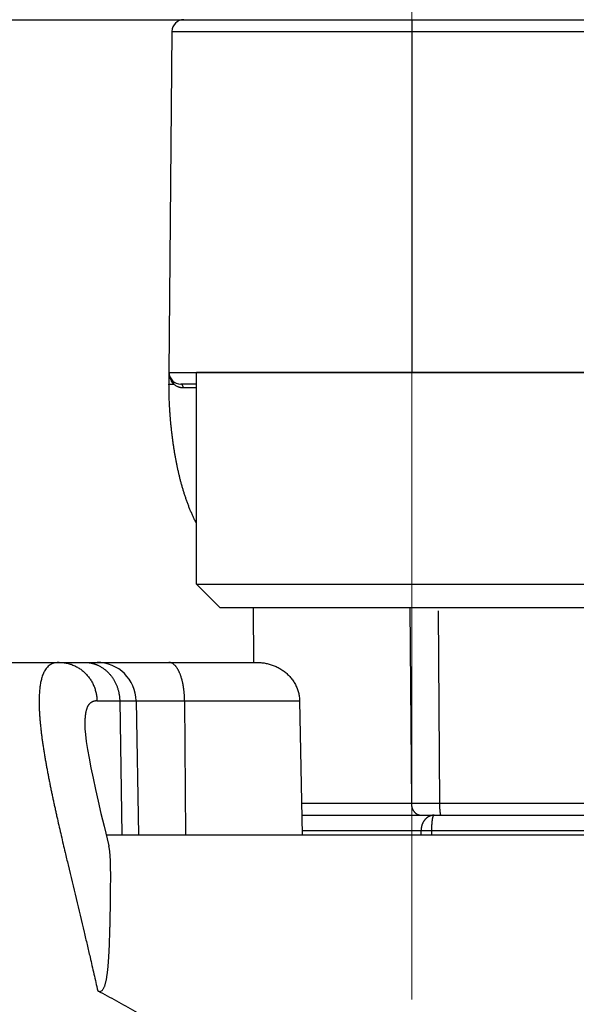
# Model space of a CAD drawing. Header units: millimetres. Extents: x 0 to 1300, y 0 to 891.
# Tile 83 of 127: x 363 to 370, y 456 to 469. Entities that reach past the tile are written whole.
import ezdxf

# ---------------------------------------------------------------- set-up
doc = ezdxf.new("R2010")
doc.units = ezdxf.units.MM
doc.header["$LTSCALE"] = 0.545669
doc.linetypes.add('CENTER', pattern=[50.8, 31.75, -6.35, 6.35, -6.35])
doc.layers.add('NoLayerName_001', color=7, linetype='Continuous')
doc.styles.get("Standard").update_dxf_attribs({"font": 'txt', "bigfont": 'extfont2'})
doc.dimstyles.get("Standard").update_dxf_attribs({"dimtxt": 2.5, "dimasz": 2.5, "dimexe": 1, "dimexo": 1, "dimtad": 1, "dimdec": 3, "dimzin": 0, "dimdsep": 46, "dimtxsty": 'Standard', "dimcen": 2.5, "dimadec": 3, "dimazin": 0, "dimtfac": 0.75, "dimtdec": 3, "dimtmove": 0, "dimatfit": 3, "dimfxl": 1, "dimarcsym": 0})

# ---------------------------------------------------------------- blocks, each defined once
blk = doc.blocks.new('_OPEN30')
at = {"color": 0, "linetype": 'ByBlock', "lineweight": -2}
for p, q in [((-1, 0.267949), (0, 0)), ((0, 0), (-1, -0.267949)), ((0, 0), (-1, 0))]:
    blk.add_line(p, q, dxfattribs=at)
blk = doc.blocks.new('*D30')
at = {"layer": 'Defpoints', "color": 0}
for p in [(337.5, 522.5), (510, 495), (337.5, 368.708)]:
    blk.add_point(p, dxfattribs=at)
at = {"layer": 'NoLayerName_001', "color": 0, "linetype": 'Continuous', "lineweight": 13}
for p, q in [((337.5, 519.5), (337.5, 365.708)), ((510, 492), (510, 365.708)), ((505.5, 368.708), (342, 368.708))]:
    blk.add_line(p, q, dxfattribs=at)
at = {"layer": 'NoLayerName_001', "color": 0, "lineweight": 13, "xscale": 4.5, "yscale": 4.5, "zscale": 4.5, "rotation": 180}
blk.add_blockref('_OPEN30', (337.5, 368.708), dxfattribs=at)
at = {"layer": 'NoLayerName_001', "color": 0, "lineweight": 13, "xscale": 4.5, "yscale": 4.5, "zscale": 4.5}
blk.add_blockref('_OPEN30', (510, 368.708), dxfattribs=at)
at = {"layer": 'NoLayerName_001', "color": 0, "lineweight": 13, "insert": (423.75, 378.003), "char_height": 10.5, "attachment_point": 5}
blk.add_mtext('\\W0.8000;１７３', dxfattribs=at)

msp = doc.modelspace()

# ---------------------------------------------------------------- linework, layer by layer
at = {"layer": 'NoLayerName_001', "color": 4, "linetype": 'CENTER', "lineweight": 13}
msp.add_line((368.1004, 471), (368.1004, 456), dxfattribs=at)
at = {"layer": 'NoLayerName_001', "color": 7, "linetype": 'Continuous', "lineweight": 25}
msp.add_line((357.3931, 468.5), (398.6069, 468.5), dxfattribs=at)
at = {"layer": 'NoLayerName_001', "color": 3, "linetype": 'Continuous', "lineweight": 25}
msp.add_line((365.1885, 468.5), (390.8125, 468.5), dxfattribs=at)
at = {"layer": 'NoLayerName_001', "color": 60, "linetype": 'Continuous', "lineweight": 25}
for p, q in [((368.101, 468.5), (368.101, 464)), ((365.0385, 468.3513), (365.0005, 464)), ((365.0385, 468.3513), (390.9625, 468.3513)), ((365.0005, 464), (371.3432, 464)), ((365.0005, 464), (365.0005, 463.85)), ((365.0511, 463.8491), (365.0633, 463.849)), ((365.351, 463.85), (365.1505, 463.85)), ((366.0835, 460.2997), (366.0774, 461)), ((368.0761, 461), (368.095, 458.4987)), ((368.438, 460.9576), (368.4542, 458.4992)), ((359.5505, 460.3), (366.1193, 460.3)), ((364.081, 459.8087), (366.6681, 459.8087)), ((364.3714, 459.8087), (364.398, 458.1)), ((364.5813, 459.8087), (364.6111, 458.1)), ((365.1998, 459.8087), (365.2117, 458.1)), ((366.6681, 459.8087), (366.7007, 458.1)), ((363.9262, 459.4942), (363.9262, 459.4936)), ((368.095, 458.4987), (366.6931, 458.4987)), ((368.4542, 458.4992), (368.095, 458.4987)), ((371.1839, 458.4992), (368.4542, 458.4992)), ((366.6959, 458.35), (390.0005, 458.35)), ((364.1712, 458.211), (364.2319, 457.9608)), ((364.1981, 458.1), (371.9998, 458.1)), ((372.1887, 458.15), (366.6997, 458.15)), ((368.2181, 458.1), (368.2181, 458.15)), ((368.3558, 458.1), (368.3558, 458.1502))]:
    msp.add_line(p, q, dxfattribs=at)
at = {"layer": 'NoLayerName_001', "color": 4, "linetype": 'Continuous', "lineweight": 25}
for p, q in [((370.851, 464), (365.351, 464)), ((365.351, 461.3), (365.351, 464)), ((365.651, 461), (365.351, 461.3)), ((365.351, 461.3), (370.851, 461.3)), ((365.651, 461), (370.551, 461))]:
    msp.add_line(p, q, dxfattribs=at)
at = {"layer": 'NoLayerName_001', "color": 60, "linetype": 'Continuous', "lineweight": 25}
msp.add_lwpolyline([(363.9262, 459.4943), (363.9278, 459.4525), (363.9338, 459.3797), (363.9445, 459.2919), (363.9599, 459.1905), (363.9797, 459.0774), (364.0036, 458.9537), (364.0311, 458.8207), (364.0619, 458.6792), (364.0958, 458.5302), (364.1323, 458.374), (364.1712, 458.211)], dxfattribs=at)
for centre, radius, start, end in [((365.1885, 468.35), 0.15, 90, 179.5), ((365.22, 464), 0.2195, 180.00048, 184.9955), ((365.1505, 464), 0.15, 180, 270), ((365.2185, 463.9999), 0.2179, 184.99278, 193.9464), ((365.2144, 463.9989), 0.2138, 193.9563, 200.67898), ((366.534, 463.8502), 1.5335, 180.0078, 180.16462), ((365.2084, 463.9965), 0.2073, 200.66485, 211.49989), ((365.1881, 463.9848), 0.1845, 227.41925, 231.82214), ((365.185, 463.9806), 0.1792, 231.77304, 244.88259), ((365.2163, 367.9603), 95.8416, 89.919441, 90.02026), ((364.0814, 459.8), 0.5, 1.00001, 90.00025)]:
    msp.add_arc(centre, radius, start, end, dxfattribs=at)
for points, knots in [([(365.0491, 463.1334), (365.0472, 463.1482), (365.0432, 463.1779), (365.0378, 463.2225), (365.0328, 463.2671), (365.0281, 463.3118), (365.0237, 463.3565), (365.0198, 463.4013), (365.0162, 463.4461), (365.013, 463.4909), (365.0101, 463.5357), (365.0076, 463.5806), (365.0054, 463.6254), (365.0037, 463.6703), (365.0023, 463.7152), (365.0013, 463.7602), (365.0006, 463.8051), (365.0006, 463.835), (365.0005, 463.85)], [0, 0, 0, 0, 0.04492756, 0.08985459, 0.13478057, 0.1797057, 0.22463044, 0.26955519, 0.3144803, 0.35940604, 0.40433266, 0.4492603, 0.49418835, 0.53911586, 0.58404209, 0.62896648, 0.67388874, 0.71880877, 0.71880877, 0.71880877, 0.71880877]), ([(365.0005, 463.85), (365.0009, 463.85), (365.0017, 463.8499), (365.0028, 463.8499), (365.0039, 463.8497), (365.0049, 463.8496), (365.0061, 463.8496), (365.0072, 463.8496), (365.0084, 463.8496), (365.0095, 463.8496), (365.011, 463.8496), (365.0125, 463.8495), (365.014, 463.8495), (365.0151, 463.8495), (365.0162, 463.8495), (365.0226, 463.8494), (365.0312, 463.8493), (365.0425, 463.8492), (365.0481, 463.8491), (365.0511, 463.8491)], [0, 0, 0, 0, 0.00121097, 0.002373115, 0.003358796, 0.004418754, 0.005557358, 0.006731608, 0.007897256, 0.009037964, 0.010160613, 0.012381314, 0.013493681, 0.014612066, 0.015735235, 0.016861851, 0.033739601, 0.041612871, 0.050612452, 0.050612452, 0.050612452, 0.050612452]), ([(365.0633, 463.849), (365.0627, 463.8496), (365.0614, 463.8507), (365.0596, 463.8525), (365.0579, 463.8543), (365.0561, 463.8561), (365.0544, 463.858), (365.0527, 463.8599), (365.051, 463.8618), (365.0494, 463.8637), (365.0478, 463.8656), (365.0462, 463.8676), (365.0446, 463.8696), (365.043, 463.8716), (365.0415, 463.8736), (365.04, 463.8756), (365.0386, 463.8777), (365.0371, 463.8798), (365.0357, 463.8819), (365.0343, 463.884), (365.0329, 463.8861), (365.0321, 463.8875), (365.0316, 463.8882)], [0, 0, 0, 0, 0.002525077, 0.005050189, 0.007575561, 0.010101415, 0.012627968, 0.015155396, 0.017683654, 0.020212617, 0.022742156, 0.025272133, 0.027802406, 0.030332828, 0.032863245, 0.035393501, 0.037923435, 0.040452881, 0.042981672, 0.045509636, 0.048036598, 0.050562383, 0.050562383, 0.050562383, 0.050562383]), ([(365.0633, 463.849), (365.0634, 463.8497), (365.0636, 463.851), (365.0639, 463.853), (365.0641, 463.8551), (365.0642, 463.8571), (365.0643, 463.8592), (365.0642, 463.8612), (365.064, 463.8633), (365.0638, 463.8653), (365.0634, 463.8673), (365.0629, 463.8693), (365.0623, 463.8713), (365.0616, 463.8733), (365.0608, 463.8752), (365.0599, 463.877), (365.0588, 463.8788), (365.0577, 463.8805), (365.0565, 463.8822), (365.0552, 463.8838), (365.0538, 463.8853), (365.0528, 463.8862), (365.0523, 463.8866)], [0, 0, 0, 0, 0.002035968, 0.004079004, 0.006127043, 0.008178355, 0.010231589, 0.012285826, 0.014340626, 0.016396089, 0.018452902, 0.020512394, 0.022576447, 0.024644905, 0.026715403, 0.02878555, 0.030853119, 0.032916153, 0.034973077, 0.037022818, 0.039064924, 0.041099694, 0.041099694, 0.041099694, 0.041099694]), ([(365.1824, 463.8018), (365.1811, 463.8019), (365.1786, 463.8019), (365.1748, 463.802), (365.171, 463.8022), (365.1672, 463.8025), (365.1635, 463.8029), (365.1597, 463.8034), (365.156, 463.8039), (365.1522, 463.8045), (365.1485, 463.8052), (365.1448, 463.806), (365.1411, 463.8069), (365.1374, 463.8079), (365.1337, 463.8089), (365.1301, 463.81), (365.1265, 463.8112), (365.1229, 463.8125), (365.1193, 463.8138), (365.1158, 463.8153), (365.1123, 463.8167), (365.11, 463.8178), (365.1089, 463.8183)], [0, 0, 0, 0, 0.003782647, 0.007565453, 0.011349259, 0.015134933, 0.018923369, 0.022715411, 0.02651106, 0.030309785, 0.034111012, 0.037914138, 0.041718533, 0.045523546, 0.04932851, 0.053132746, 0.056935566, 0.06073628, 0.064534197, 0.068328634, 0.072118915, 0.075904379, 0.075904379, 0.075904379, 0.075904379]), ([(365.1824, 463.8018), (365.1823, 463.8025), (365.1823, 463.8039), (365.1822, 463.806), (365.182, 463.8081), (365.1817, 463.8102), (365.1814, 463.8123), (365.181, 463.8144), (365.1806, 463.8164), (365.1801, 463.8185), (365.1796, 463.8205), (365.179, 463.8225), (365.1783, 463.8245), (365.1776, 463.8265), (365.1768, 463.8284), (365.1759, 463.8303), (365.1749, 463.8322), (365.1739, 463.834), (365.1728, 463.8358), (365.1716, 463.8376), (365.1703, 463.8392), (365.1689, 463.8409), (365.1675, 463.8424), (365.1659, 463.8438), (365.1643, 463.8451), (365.1625, 463.8463), (365.1607, 463.8474), (365.1587, 463.8483), (365.1567, 463.849), (365.1547, 463.8496), (365.1526, 463.8499), (365.1512, 463.85), (365.1505, 463.85)], [0, 0, 0, 0, 0.002095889, 0.004193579, 0.006292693, 0.008392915, 0.010493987, 0.012595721, 0.014698, 0.016800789, 0.018904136, 0.021007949, 0.023111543, 0.025214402, 0.027316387, 0.029417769, 0.031519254, 0.03362202, 0.035727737, 0.037837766, 0.039949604, 0.042060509, 0.044169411, 0.04627716, 0.048386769, 0.050503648, 0.052632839, 0.054767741, 0.056899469, 0.059021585, 0.061130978, 0.063228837, 0.063228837, 0.063228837, 0.063228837]), ([(365.351, 462.0744), (365.3467, 462.0827), (365.3354, 462.1042), (365.3181, 462.1395), (365.2992, 462.1803), (365.2811, 462.2214), (365.2639, 462.263), (365.2475, 462.3048), (365.2319, 462.347), (365.2169, 462.3893), (365.2027, 462.432), (365.1891, 462.4748), (365.1762, 462.5179), (365.1638, 462.5611), (365.1521, 462.6045), (365.1408, 462.648), (365.1302, 462.6916), (365.12, 462.7354), (365.1103, 462.7793), (365.1011, 462.8232), (365.0924, 462.8673), (365.0841, 462.9115), (365.0763, 462.9557), (365.0689, 463), (365.0619, 463.0444), (365.0552, 463.0888), (365.0512, 463.1185), (365.0491, 463.1334)], [0, 0, 0, 0, 0.0279551, 0.0729123, 0.117869, 0.1628255, 0.207777, 0.252721, 0.2976619, 0.3426035, 0.3875475, 0.432494, 0.4774411, 0.5223857, 0.5673243, 0.6122587, 0.657191, 0.7021226, 0.7470543, 0.7919863, 0.8369181, 0.8818485, 0.9267773, 0.9717051, 1.0166327, 1.0615603, 1.106488, 1.106488, 1.106488, 1.106488]), ([(363.6, 460.3), (363.5816, 460.298), (363.5444, 460.2973), (363.4918, 460.2771), (363.4479, 460.2427), (363.4149, 460.1981), (363.3908, 460.1484), (363.3735, 460.0961), (363.361, 460.0425), (363.3523, 459.9881), (363.3467, 459.9332), (363.3434, 459.8783), (363.3419, 459.8232), (363.3421, 459.7682), (363.3436, 459.7132), (363.3462, 459.6583), (363.3498, 459.6034), (363.3542, 459.5486), (363.3594, 459.4938), (363.3653, 459.4392), (363.3718, 459.3845), (363.3789, 459.33), (363.3865, 459.2755), (363.3945, 459.2211), (363.403, 459.1668), (363.4119, 459.1125), (363.4211, 459.0583), (363.4307, 459.0042), (363.4406, 458.9501), (363.4507, 458.896), (363.4611, 458.842), (363.4716, 458.788), (363.4824, 458.7341), (363.4935, 458.6802), (363.5046, 458.6264), (363.516, 458.5726), (363.5275, 458.5188), (363.5392, 458.4651), (363.551, 458.4114), (363.5629, 458.3577), (363.571, 458.3219), (363.575, 458.304)], [0, 0, 0, 0, 0.0554349, 0.1106562, 0.1656086, 0.2206065, 0.2756152, 0.330621, 0.3856237, 0.4406731, 0.4957881, 0.5508659, 0.6058839, 0.6608823, 0.7158786, 0.7708736, 0.8258705, 0.8808721, 0.9358766, 0.9908786, 1.0458753, 1.1008695, 1.155863, 1.2108564, 1.2658491, 1.3208408, 1.3758325, 1.4308247, 1.4858172, 1.5408095, 1.5958008, 1.6507915, 1.7057822, 1.7607732, 1.8157649, 1.8707574, 1.9257507, 1.9807447, 2.0357392, 2.0907339, 2.1457284, 2.1457284, 2.1457284, 2.1457284]), ([(363.6, 460.3), (363.6084, 460.2998), (363.6253, 460.2996), (363.6505, 460.2974), (363.6757, 460.2939), (363.7007, 460.2891), (363.7254, 460.2829), (363.7497, 460.2754), (363.7736, 460.2666), (363.7969, 460.2564), (363.8197, 460.2451), (363.8418, 460.2325), (363.8632, 460.2188), (363.8838, 460.204), (363.9036, 460.1881), (363.9226, 460.1712), (363.9406, 460.1534), (363.9577, 460.1346), (363.9738, 460.115), (363.9889, 460.0946), (364.003, 460.0734), (364.016, 460.0516), (364.0278, 460.0291), (364.0385, 460.006), (364.0481, 459.9825), (364.0564, 459.9584), (364.0636, 459.934), (364.0696, 459.9093), (364.0743, 459.8844), (364.0778, 459.8592), (364.0802, 459.834), (364.0806, 459.8171), (364.081, 459.8087)], [0, 0, 0, 0, 0.02526977, 0.05060648, 0.07599725, 0.10142726, 0.1268807, 0.15234169, 0.17779519, 0.20322887, 0.22864381, 0.25404722, 0.27944362, 0.30483522, 0.33022248, 0.35560472, 0.38098072, 0.40635157, 0.43172276, 0.45709853, 0.48248155, 0.50787332, 0.53327472, 0.55868644, 0.5841092, 0.60953982, 0.63497046, 0.66039129, 0.68579112, 0.71115805, 0.73647999, 0.76174535, 0.76174535, 0.76174535, 0.76174535]), ([(363.9247, 460.3), (363.9276, 460.3), (363.9334, 460.3), (363.9421, 460.2996), (363.9508, 460.2992), (363.9595, 460.2985), (363.9681, 460.2976), (363.9768, 460.2966), (363.9854, 460.2953), (363.9941, 460.2939), (364.0026, 460.2923), (364.0112, 460.2905), (364.0197, 460.2885), (364.0282, 460.2863), (364.0366, 460.284), (364.045, 460.2815), (364.0533, 460.2788), (364.0616, 460.2759), (364.0698, 460.2729), (364.0779, 460.2697), (364.0859, 460.2663), (364.0912, 460.2639), (364.0939, 460.2628)], [0, 0, 0, 0, 0.00869666, 0.01739358, 0.02609306, 0.03479735, 0.04350867, 0.05222865, 0.06095662, 0.06969137, 0.07843161, 0.08717598, 0.09592307, 0.10467141, 0.1134195, 0.12216582, 0.13090883, 0.13964697, 0.14837869, 0.15710245, 0.16581671, 0.17452, 0.17452, 0.17452, 0.17452]), ([(365.0683, 460.2701), (365.0651, 460.2728), (365.0588, 460.2784), (365.0484, 460.2856), (365.0372, 460.2916), (365.0254, 460.2962), (365.0131, 460.2994), (365.0046, 460.2997), (365.0004, 460.3)], [0, 0, 0, 0, 0.012616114, 0.025221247, 0.037859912, 0.050565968, 0.063238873, 0.07582134, 0.07582134, 0.07582134, 0.07582134]), ([(366.1193, 460.3), (366.1284, 460.2998), (366.1464, 460.2997), (366.1735, 460.2978), (366.2004, 460.2948), (366.2273, 460.2905), (366.2539, 460.2851), (366.2803, 460.2784), (366.3063, 460.2705), (366.332, 460.2615), (366.3571, 460.2512), (366.3818, 460.2397), (366.4059, 460.2271), (366.4293, 460.2133), (366.452, 460.1984), (366.4739, 460.1824), (366.4951, 460.1653), (366.5153, 460.1471), (366.5345, 460.1279), (366.5527, 460.1077), (366.5699, 460.0865), (366.5858, 460.0645), (366.6005, 460.0415), (366.6139, 460.0178), (366.626, 459.9933), (366.6366, 459.9682), (366.6457, 459.9424), (366.6534, 459.9162), (366.6595, 459.8896), (366.664, 459.8628), (366.6672, 459.8358), (366.6676, 459.8177), (366.6681, 459.8087)], [0, 0, 0, 0, 0.02704751, 0.05414525, 0.08128176, 0.10844606, 0.13562816, 0.16281946, 0.19001323, 0.21720506, 0.24439197, 0.27157132, 0.29874178, 0.32590376, 0.35305992, 0.38021558, 0.40737922, 0.43455875, 0.46174966, 0.4889461, 0.51614513, 0.54334745, 0.57055812, 0.59778733, 0.62505014, 0.65234643, 0.6796561, 0.70695688, 0.73422651, 0.76144402, 0.78859109, 0.81565346, 0.81565346, 0.81565346, 0.81565346]), ([(364.0939, 460.2628), (364.0995, 460.2601), (364.1107, 460.2548), (364.1271, 460.2459), (364.1432, 460.2363), (364.1588, 460.226), (364.174, 460.215), (364.1888, 460.2034), (364.203, 460.1913), (364.2167, 460.1785), (364.2299, 460.1653), (364.2426, 460.1515), (364.2547, 460.1372), (364.2662, 460.1225), (364.2772, 460.1074), (364.2876, 460.0918), (364.2974, 460.0759), (364.3066, 460.0597), (364.3152, 460.0431), (364.3232, 460.0262), (364.3306, 460.009), (364.3374, 459.9916), (364.3436, 459.974), (364.3492, 459.9561), (364.3541, 459.9381), (364.3585, 459.9199), (364.3622, 459.9016), (364.3653, 459.8831), (364.3678, 459.8646), (364.3696, 459.846), (364.3709, 459.8274), (364.3712, 459.8149), (364.3714, 459.8087)], [0, 0, 0, 0, 0.01864643, 0.03732043, 0.05601873, 0.0747362, 0.09346612, 0.11220051, 0.13093036, 0.1496474, 0.16835299, 0.18705158, 0.20574618, 0.22443854, 0.24312921, 0.26181771, 0.28050273, 0.29918478, 0.31786682, 0.33655114, 0.35523923, 0.37393182, 0.39262903, 0.41133042, 0.43003501, 0.44874078, 0.46744496, 0.48614434, 0.50483545, 0.5235146, 0.54217799, 0.56082181, 0.56082181, 0.56082181, 0.56082181]), ([(365.1998, 459.8087), (365.1997, 459.8129), (365.1997, 459.8213), (365.1994, 459.8339), (365.199, 459.8464), (365.1985, 459.859), (365.1978, 459.8715), (365.197, 459.8841), (365.1961, 459.8966), (365.1951, 459.9092), (365.1939, 459.9217), (365.1925, 459.9342), (365.1911, 459.9467), (365.1895, 459.9592), (365.1877, 459.9716), (365.1858, 459.984), (365.1838, 459.9964), (365.1816, 460.0088), (365.1793, 460.0212), (365.1768, 460.0335), (365.1741, 460.0457), (365.1712, 460.058), (365.1682, 460.0702), (365.165, 460.0823), (365.1616, 460.0944), (365.158, 460.1065), (365.1542, 460.1184), (365.1501, 460.1303), (365.1459, 460.1421), (365.1413, 460.1539), (365.1365, 460.1655), (365.1315, 460.177), (365.1261, 460.1884), (365.1204, 460.1996), (365.1143, 460.2106), (365.1078, 460.2214), (365.101, 460.2319), (365.0937, 460.2422), (365.0858, 460.252), (365.0775, 460.2615), (365.0713, 460.2672), (365.0683, 460.2701)], [0, 0, 0, 0, 0.01256168, 0.02512794, 0.0376979, 0.05027077, 0.0628458, 0.07542229, 0.08799964, 0.10057726, 0.11315467, 0.12573143, 0.13830718, 0.15088162, 0.16345454, 0.17602578, 0.18859528, 0.20116301, 0.21372888, 0.22629299, 0.23885568, 0.25141758, 0.26397956, 0.27654281, 0.2891082, 0.3016746, 0.31424095, 0.32680693, 0.33937303, 0.35194058, 0.36451124, 0.37708304, 0.38965371, 0.40222351, 0.41479544, 0.42737531, 0.43996167, 0.45254483, 0.46512478, 0.47771431, 0.4903305, 0.4903305, 0.4903305, 0.4903305]), ([(364.081, 459.8087), (364.0777, 459.8086), (364.071, 459.8086), (364.0611, 459.8076), (364.0512, 459.8062), (364.0414, 459.804), (364.0319, 459.8011), (364.0226, 459.7976), (364.0137, 459.7932), (364.0052, 459.7881), (363.9973, 459.7822), (363.9899, 459.7756), (363.9831, 459.7685), (363.9768, 459.7609), (363.9711, 459.7528), (363.966, 459.7444), (363.9613, 459.7357), (363.9571, 459.7268), (363.9533, 459.7177), (363.9499, 459.7085), (363.9468, 459.6991), (363.944, 459.6897), (363.9416, 459.6801), (363.9393, 459.6705), (363.9374, 459.6609), (363.9356, 459.6512), (363.934, 459.6415), (363.9326, 459.6318), (363.9314, 459.622), (363.9303, 459.6122), (363.9293, 459.6024), (363.9285, 459.5926), (363.9278, 459.5828), (363.9273, 459.573), (363.9268, 459.5632), (363.9264, 459.5533), (363.9262, 459.5435), (363.926, 459.5336), (363.9259, 459.5238), (363.926, 459.5172), (363.926, 459.5139)], [0, 0, 0, 0, 0.00988924, 0.01986196, 0.02987358, 0.03988693, 0.04987421, 0.05981929, 0.06972024, 0.07959199, 0.08945917, 0.0993323, 0.10920633, 0.11906678, 0.12892017, 0.13877819, 0.14863988, 0.1584942, 0.16833956, 0.17818366, 0.18802957, 0.19787577, 0.20771757, 0.21755548, 0.22739273, 0.237231, 0.24707052, 0.25691022, 0.26674863, 0.27658646, 0.28642474, 0.29626422, 0.30610533, 0.31594825, 0.32579287, 0.33563886, 0.34548565, 0.35533247, 0.36517834, 0.37502211, 0.37502211, 0.37502211, 0.37502211]), ([(363.926, 459.5139), (363.926, 459.5107), (363.926, 459.5041), (363.9261, 459.4975), (363.9262, 459.4943)], [0, 0, 0, 0, 0.009840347, 0.0196758, 0.0196758, 0.0196758, 0.0196758]), ([(368.095, 458.4987), (368.095, 458.4963), (368.0951, 458.4916), (368.0956, 458.4844), (368.0963, 458.4773), (368.0974, 458.4702), (368.0987, 458.4632), (368.1003, 458.4562), (368.1022, 458.4493), (368.1044, 458.4425), (368.1069, 458.4358), (368.1097, 458.4292), (368.1128, 458.4227), (368.1161, 458.4164), (368.1197, 458.4102), (368.1237, 458.4042), (368.1279, 458.3984), (368.1324, 458.3928), (368.1371, 458.3875), (368.1422, 458.3824), (368.1475, 458.3776), (368.1531, 458.3731), (368.159, 458.3689), (368.165, 458.3651), (368.1713, 458.3617), (368.1779, 458.3586), (368.1846, 458.356), (368.1915, 458.3539), (368.1985, 458.3522), (368.2055, 458.3509), (368.2127, 458.3501), (368.2174, 458.3501), (368.2198, 458.35)], [0, 0, 0, 0, 0.0071276, 0.01426687, 0.02141528, 0.02857049, 0.03573044, 0.04289339, 0.05005805, 0.05722364, 0.06438963, 0.07155442, 0.0787165, 0.08587524, 0.09303098, 0.10018515, 0.10734039, 0.11450064, 0.12166851, 0.1288401, 0.13601173, 0.14318171, 0.15035058, 0.15752142, 0.16470017, 0.17189369, 0.17909749, 0.18630221, 0.19349892, 0.20067979, 0.20783871, 0.2149719, 0.2149719, 0.2149719, 0.2149719]), ([(368.4542, 458.4992), (368.4542, 458.4979), (368.4542, 458.4954), (368.4542, 458.4916), (368.4543, 458.4878), (368.4543, 458.484), (368.4543, 458.4802), (368.4544, 458.4764), (368.4545, 458.4726), (368.4546, 458.4688), (368.4547, 458.465), (368.4548, 458.4612), (368.4549, 458.4574), (368.455, 458.4536), (368.4552, 458.4498), (368.4553, 458.446), (368.4555, 458.4422), (368.4557, 458.4384), (368.4559, 458.4346), (368.4561, 458.4308), (368.4563, 458.4271), (368.4566, 458.4233), (368.4569, 458.4195), (368.4571, 458.4157), (368.4575, 458.4119), (368.4578, 458.4081), (368.4581, 458.4043), (368.4585, 458.4005), (368.4589, 458.3968), (368.4593, 458.393), (368.4597, 458.3892), (368.4602, 458.3855), (368.4607, 458.3817), (368.4613, 458.378), (368.462, 458.3742), (368.4627, 458.3704), (368.4635, 458.3667), (368.4643, 458.363), (368.4652, 458.3594), (368.4661, 458.3571), (368.4665, 458.3559)], [0, 0, 0, 0, 0.00379878, 0.00759724, 0.01139546, 0.01519353, 0.01899155, 0.0227896, 0.02658777, 0.03038618, 0.0341849, 0.03798404, 0.0417837, 0.04558399, 0.049385, 0.05318684, 0.05698963, 0.06079339, 0.06459782, 0.0684025, 0.07220705, 0.07601107, 0.07981419, 0.08361606, 0.08741633, 0.09121468, 0.09501077, 0.09880433, 0.10259506, 0.1063827, 0.11016839, 0.11395671, 0.11775299, 0.1215629, 0.1253924, 0.12923465, 0.1330573, 0.13682522, 0.14051058, 0.14422923, 0.14422923, 0.14422923, 0.14422923]), ([(363.575, 458.304), (363.5831, 458.2683), (363.5993, 458.1968), (363.624, 458.0896), (363.6489, 457.9825), (363.6783, 457.8576), (363.7673, 457.4831), (363.8623, 457.0912), (363.955, 456.6987), (363.9884, 456.5559), (364.0173, 456.4309), (364.0419, 456.3237), (364.0664, 456.2165), (364.0824, 456.1449), (364.0905, 456.1092)], [0, 0, 0, 0, 0.1099866, 0.2199696, 0.3299502, 0.4399294, 0.6048973, 1.4847327, 1.6497037, 1.8146747, 1.9246552, 2.0346353, 2.1446151, 2.2545947, 2.2545947, 2.2545947, 2.2545947]), ([(368.3415, 458.3433), (368.3389, 458.3424), (368.3338, 458.3407), (368.3263, 458.3375), (368.3189, 458.334), (368.3117, 458.3301), (368.3047, 458.3258), (368.298, 458.3211), (368.2915, 458.3162), (368.2852, 458.3109), (368.2793, 458.3053), (368.2736, 458.2995), (368.2681, 458.2934), (368.263, 458.287), (368.2581, 458.2805), (368.2535, 458.2737), (368.2492, 458.2668), (368.2452, 458.2597), (368.2415, 458.2525), (368.238, 458.2451), (368.2348, 458.2376), (368.2319, 458.2299), (368.2293, 458.2222), (368.227, 458.2144), (368.2249, 458.2065), (368.2231, 458.1986), (368.2215, 458.1905), (368.2203, 458.1825), (368.2193, 458.1744), (368.2186, 458.1663), (368.2182, 458.1581), (368.2181, 458.1527), (368.2181, 458.15)], [0, 0, 0, 0, 0.00813394, 0.01628573, 0.0244532, 0.0326326, 0.04081887, 0.04900595, 0.05718706, 0.06535779, 0.07352189, 0.08168325, 0.0898441, 0.09800517, 0.10616581, 0.1143241, 0.12247759, 0.13062757, 0.13877693, 0.14692767, 0.15508103, 0.16323747, 0.17139676, 0.17955805, 0.18772001, 0.19588145, 0.20404114, 0.21219773, 0.22034982, 0.22849598, 0.23663482, 0.24476499, 0.24476499, 0.24476499, 0.24476499]), ([(368.3839, 458.35), (368.3829, 458.35), (368.381, 458.35), (368.3782, 458.3499), (368.3753, 458.3497), (368.3724, 458.3495), (368.3696, 458.3492), (368.3667, 458.3489), (368.3639, 458.3485), (368.361, 458.348), (368.3582, 458.3475), (368.3554, 458.3469), (368.3526, 458.3463), (368.3498, 458.3456), (368.347, 458.3449), (368.3442, 458.3441), (368.3424, 458.3435), (368.3415, 458.3433)], [0, 0, 0, 0, 0.002863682, 0.005730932, 0.008601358, 0.01147452, 0.014349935, 0.017227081, 0.020105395, 0.022984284, 0.025863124, 0.028741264, 0.03161803, 0.034492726, 0.03736464, 0.040233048, 0.043097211, 0.043097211, 0.043097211, 0.043097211]), ([(368.3558, 458.1502), (368.3558, 458.1521), (368.3558, 458.156), (368.3558, 458.1619), (368.3559, 458.1678), (368.356, 458.1736), (368.3561, 458.1795), (368.3562, 458.1853), (368.3564, 458.1912), (368.3566, 458.1971), (368.3568, 458.2029), (368.357, 458.2088), (368.3573, 458.2146), (368.3576, 458.2205), (368.3579, 458.2263), (368.3583, 458.2322), (368.3586, 458.238), (368.359, 458.2438), (368.3595, 458.2496), (368.36, 458.2555), (368.3605, 458.2613), (368.3611, 458.2671), (368.3617, 458.273), (368.3624, 458.2788), (368.3631, 458.2847), (368.3639, 458.2905), (368.3647, 458.2964), (368.3656, 458.3022), (368.3667, 458.308), (368.3678, 458.3138), (368.369, 458.3196), (368.3704, 458.3252), (368.3719, 458.3308), (368.3736, 458.3364), (368.3757, 458.3418), (368.3784, 458.3473), (368.3823, 458.349), (368.3839, 458.35)], [0, 0, 0, 0, 0.00586125, 0.01172412, 0.01758817, 0.02345294, 0.02931797, 0.03518282, 0.04104704, 0.04691019, 0.05277183, 0.05863152, 0.06448884, 0.07034334, 0.0761946, 0.08204246, 0.08788804, 0.09373286, 0.09957853, 0.10542667, 0.11127899, 0.11713726, 0.12300332, 0.12887908, 0.13476653, 0.14066775, 0.14658346, 0.15250518, 0.15842115, 0.16432042, 0.17019305, 0.17603034, 0.18182499, 0.18757207, 0.19334104, 0.19944976, 0.20528188, 0.20528188, 0.20528188, 0.20528188]), ([(368.4665, 458.3559), (368.4671, 458.3547), (368.4678, 458.352), (368.4703, 458.3508), (368.4713, 458.35)], [0, 0, 0, 0, 0.0040495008, 0.0078125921, 0.0078125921, 0.0078125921, 0.0078125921]), ([(364.2387, 457.9281), (364.2377, 457.9336), (364.2358, 457.9445), (364.2332, 457.9554), (364.232, 457.9608)], [0, 0, 0, 0, 0.016716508, 0.033426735, 0.033426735, 0.033426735, 0.033426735]), ([(364.2399, 456.6923), (364.2403, 456.7034), (364.2412, 456.7257), (364.2424, 456.7591), (364.2435, 456.7925), (364.2446, 456.8259), (364.2456, 456.8593), (364.2466, 456.8983), (364.2477, 456.9428), (364.2489, 456.993), (364.25, 457.0487), (364.2513, 457.1155), (364.2525, 457.1879), (364.2535, 457.2603), (364.2544, 457.3272), (364.2551, 457.3884), (364.2555, 457.4386), (364.2557, 457.4775), (364.2559, 457.511), (364.256, 457.5444), (364.256, 457.5778), (364.2559, 457.6057), (364.2558, 457.628), (364.2557, 457.6447), (364.2556, 457.6614), (364.2553, 457.6781), (364.2551, 457.6948), (364.2547, 457.7115), (364.2543, 457.7282), (364.2538, 457.745), (364.2532, 457.7617), (364.2525, 457.7783), (364.2517, 457.795), (364.2508, 457.8117), (364.2498, 457.8284), (364.2486, 457.8451), (364.2472, 457.8617), (364.2455, 457.8784), (364.2436, 457.895), (364.2415, 457.9116), (364.2396, 457.9226), (364.2387, 457.9281)], [0, 0, 0, 0, 0.033424, 0.0668479, 0.1002716, 0.1336952, 0.1671187, 0.2005422, 0.2506772, 0.3008125, 0.350948, 0.417796, 0.5013567, 0.5682049, 0.6350515, 0.7018954, 0.7520271, 0.7854488, 0.8188716, 0.8522963, 0.8857237, 0.9191545, 0.935871, 0.9525877, 0.9693042, 0.98602, 1.002735, 1.0194489, 1.0361617, 1.0528733, 1.0695839, 1.0862936, 1.103003, 1.1197125, 1.1364224, 1.1531336, 1.1698476, 1.1865672, 1.2032959, 1.2200286, 1.2367553, 1.2367553, 1.2367553, 1.2367553]), ([(364.0905, 456.1092), (364.0957, 456.1072), (364.1057, 456.1019), (364.1231, 456.1015), (364.1391, 456.1078), (364.1522, 456.1189), (364.1621, 456.1327), (364.1697, 456.1476), (364.1765, 456.1629), (364.1822, 456.1786), (364.1871, 456.1946), (364.1915, 456.2107), (364.1954, 456.227), (364.1989, 456.2433), (364.2021, 456.2597), (364.205, 456.2762), (364.2077, 456.2927), (364.2102, 456.3092), (364.2125, 456.3258), (364.2146, 456.3423), (364.2166, 456.3589), (364.2185, 456.3755), (364.2202, 456.3922), (364.2219, 456.4088), (364.2235, 456.4254), (364.2249, 456.4421), (364.2263, 456.4587), (364.2276, 456.4754), (364.2289, 456.4921), (364.23, 456.5087), (364.2312, 456.5254), (364.2322, 456.5421), (364.2332, 456.5588), (364.2342, 456.5754), (364.2351, 456.5921), (364.236, 456.6088), (364.2368, 456.6255), (364.2377, 456.6422), (364.2384, 456.6589), (364.2392, 456.6756), (364.2396, 456.6867), (364.2399, 456.6923)], [0, 0, 0, 0, 0.01672397, 0.03345906, 0.05021045, 0.06729332, 0.08415915, 0.10084274, 0.11756351, 0.13428151, 0.15100206, 0.16771606, 0.1844288, 0.20114134, 0.21785426, 0.23456686, 0.25128008, 0.26799432, 0.28470885, 0.30142232, 0.31813481, 0.33484691, 0.3515589, 0.36827085, 0.38498284, 0.40169495, 0.4184071, 0.43511917, 0.45183111, 0.468543, 0.48525488, 0.50196674, 0.51867858, 0.53539043, 0.55210229, 0.56881414, 0.58552598, 0.60223784, 0.61894974, 0.63566167, 0.65237365, 0.65237365, 0.65237365, 0.65237365]), ([(364.0904, 456.1092), (364.1303, 456.0882), (364.2103, 456.0467), (364.3291, 455.9821), (364.4473, 455.9163), (364.5646, 455.849), (364.6811, 455.7804), (364.7968, 455.7104), (364.9118, 455.6392), (365.0261, 455.5668), (365.1395, 455.4933), (365.2523, 455.4186), (365.3643, 455.343), (365.4757, 455.2664), (365.5864, 455.1889), (365.6966, 455.1106), (365.8062, 455.0315), (365.9154, 454.9518), (366.0243, 454.8717), (366.1328, 454.7911), (366.3856, 454.6024), (366.6372, 454.4123), (366.8904, 454.2242), (366.9992, 454.144), (367.1084, 454.0642), (367.218, 453.9851), (367.3281, 453.9067), (367.4389, 453.8292), (367.5504, 453.7527), (367.6626, 453.6773), (367.7756, 453.6031), (367.8894, 453.5302), (368.0042, 453.4587), (368.1198, 453.3887), (368.2363, 453.3201), (368.3536, 453.2529), (368.4717, 453.1872), (368.5906, 453.1228), (368.7102, 453.0598), (368.8305, 452.998), (368.9113, 452.9581), (368.9516, 452.938)], [0, 0, 0, 0, 0.1351824, 0.2703835, 0.4056027, 0.5408378, 0.6760844, 0.8113366, 0.9465865, 1.0818247, 1.2170407, 1.3522336, 1.487412, 1.6225835, 1.7577534, 1.8929256, 2.0281023, 2.1632829, 2.2984647, 2.433644, 2.5688212, 3.2446916, 3.3798644, 3.5150395, 3.6502179, 3.7853969, 3.9205755, 4.0557557, 4.1909418, 4.3261312, 4.4613191, 4.5965042, 4.7316889, 4.8668763, 5.0020667, 5.1372587, 5.2724496, 5.4076366, 5.5428217, 5.6780081, 5.8131988, 5.8131988, 5.8131988, 5.8131988])]:
    msp.add_open_spline(points, degree=3, knots=knots, dxfattribs=at)

# ---------------------------------------------------------------- dimensions: what is measured, and where the dimension line sits
at = {"layer": 'NoLayerName_001', "color": 3, "linetype": 'Continuous', "lineweight": 13}
dim = msp.add_linear_dim(base=(337.5, 368.7081), p1=(510, 495), p2=(337.5, 522.5), angle=180, text='\\W0.8000;１７３', dimstyle='Standard', override={"dimtxt": 10.5, "dimasz": 4.5, "dimexe": 3, "dimexo": 3, "dimgap": 3, "dimzin": 8, "dimblk": 'OPEN30', "dimclrd": 0, "dimclre": 0, "dimclrt": 0, "dimtp": 0, "dimtm": 0, "dimlwd": 13, "dimlwe": 13}, dxfattribs=at)
dim.commit()
dim.dimension.update_dxf_attribs({"geometry": '*D30', "text_midpoint": (423.75, 368.7081), "dimtype": 160})

doc.saveas('drawing.dxf')
